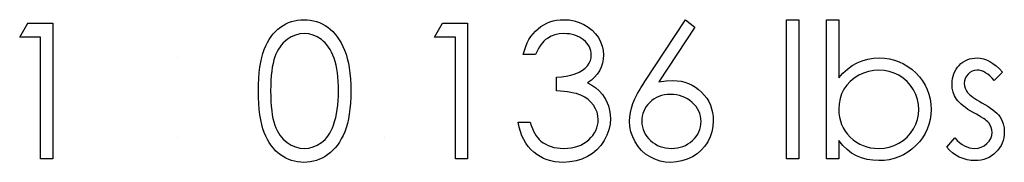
# Model space of a CAD drawing. Header units: inches. Extents: x -122 to 123, y -201 to 75.
# Tile 183 of 191: x 2.31 to 3.216, y 65.344 to 65.476. Entities that reach past the tile are written whole.
import ezdxf

# ---------------------------------------------------------------- set-up
doc = ezdxf.new("R2010")
doc.units = ezdxf.units.IN
doc.header["$MEASUREMENT"] = 0

msp = doc.modelspace()

# ---------------------------------------------------------------- linework, layer by layer
at = {"color": 7, "linetype": 'Continuous', "flags": 128}
for points in [[(2.5296, 65.40997), (2.52968, 65.41598), (2.52993, 65.42164), (2.53035, 65.42697), (2.53093, 65.43193), (2.53166, 65.43654), (2.53258, 65.44079), (2.53366, 65.4447), (2.53489, 65.44826), (2.53626, 65.45154), (2.53779, 65.45462), (2.53947, 65.45747), (2.54127, 65.46015), (2.5432, 65.4626), (2.54525, 65.46486), (2.54746, 65.46689), (2.54981, 65.46874), (2.55226, 65.47037), (2.55479, 65.47179), (2.55737, 65.473), (2.56005, 65.47397), (2.56278, 65.47475), (2.56559, 65.4753), (2.56844, 65.47562), (2.57139, 65.47572), (2.57139, 65.47572), (2.57437, 65.47562), (2.5773, 65.4753), (2.58013, 65.47475), (2.58291, 65.47397), (2.58562, 65.473), (2.58825, 65.47179), (2.59083, 65.47037), (2.5933, 65.46871), (2.59568, 65.46686), (2.59796, 65.46476), (2.60009, 65.46245), (2.60209, 65.45995), (2.60397, 65.4572), (2.60572, 65.45424), (2.60733, 65.45106), (2.60883, 65.44766), (2.61016, 65.444), (2.61133, 65.44004), (2.61231, 65.43579), (2.61311, 65.43123), (2.61374, 65.42637), (2.61419, 65.42119), (2.61444, 65.41573), (2.61454, 65.40997), (2.61454, 65.40997), (2.61444, 65.40424), (2.61419, 65.3988), (2.61374, 65.39364), (2.61314, 65.38881), (2.61233, 65.38428), (2.61136, 65.38005), (2.61023, 65.37609), (2.6089, 65.37246), (2.60743, 65.36908), (2.60582, 65.36592), (2.6041, 65.36297), (2.60222, 65.36022), (2.60022, 65.35769), (2.59806, 65.35538), (2.59578, 65.35328), (2.59338, 65.3514), (2.59088, 65.34975), (2.5883, 65.3483), (2.58564, 65.34709), (2.58294, 65.34609), (2.58016, 65.34532), (2.5773, 65.34477), (2.57437, 65.34441), (2.57139, 65.34431), (2.57139, 65.34431), (2.56844, 65.34441), (2.56559, 65.34474), (2.56278, 65.34529), (2.56008, 65.34604), (2.55742, 65.34699), (2.55484, 65.3482), (2.55234, 65.3496), (2.54991, 65.3512), (2.54758, 65.35303), (2.54538, 65.35506), (2.54332, 65.35731), (2.5414, 65.35979), (2.53959, 65.36244), (2.53792, 65.36532), (2.53636, 65.36843), (2.53496, 65.37173), (2.53371, 65.37531), (2.53261, 65.37925), (2.53171, 65.38353), (2.53095, 65.38813), (2.53035, 65.39307), (2.52993, 65.39838), (2.52968, 65.40401), (2.5296, 65.40997)], [(2.78441, 65.44367), (2.77319, 65.44367), (2.77319, 65.44367), (2.77417, 65.44743), (2.77537, 65.45094), (2.77675, 65.45424), (2.77835, 65.45732), (2.78013, 65.46018), (2.78213, 65.4628), (2.78434, 65.46523), (2.78674, 65.46741), (2.78929, 65.46936), (2.79197, 65.47104), (2.79475, 65.47247), (2.79766, 65.47365), (2.80069, 65.47455), (2.80382, 65.4752), (2.80705, 65.4756), (2.8104, 65.47572), (2.8104, 65.47572), (2.81528, 65.47545), (2.81999, 65.4746), (2.82452, 65.4732), (2.82891, 65.47124), (2.83296, 65.46881), (2.83652, 65.46598), (2.8396, 65.46275), (2.8422, 65.45915), (2.84426, 65.45529), (2.84573, 65.45136), (2.84661, 65.44735), (2.84691, 65.44325), (2.84691, 65.44325), (2.84668, 65.43929), (2.84601, 65.43556), (2.84486, 65.43203), (2.84325, 65.4287), (2.8412, 65.42559), (2.8387, 65.42269), (2.83574, 65.42001), (2.83231, 65.41753), (2.83231, 65.41753), (2.83624, 65.4155), (2.83982, 65.41305), (2.84303, 65.41017), (2.84586, 65.40686), (2.84586, 65.40686), (2.84761, 65.40436), (2.84911, 65.40176), (2.85042, 65.3991), (2.85147, 65.39635), (2.85227, 65.39354), (2.85284, 65.39066), (2.8532, 65.38768), (2.85332, 65.38465), (2.85332, 65.38465), (2.85297, 65.37942), (2.85189, 65.37431), (2.85012, 65.3693), (2.84761, 65.36445), (2.84451, 65.35991), (2.8409, 65.35593), (2.83674, 65.35248), (2.83209, 65.34957), (2.82703, 65.34727), (2.82167, 65.34564), (2.81601, 65.34464), (2.81008, 65.34431), (2.81008, 65.34431), (2.80607, 65.34446), (2.80221, 65.34489), (2.79853, 65.34564), (2.79503, 65.34667), (2.7917, 65.34797), (2.78854, 65.34957), (2.78554, 65.35148), (2.78271, 65.35368), (2.78008, 65.35616), (2.7777, 65.35891), (2.77555, 65.36194), (2.77364, 65.36525), (2.77197, 65.3688), (2.77054, 65.37266), (2.76934, 65.37677), (2.76838, 65.38117), (2.76838, 65.38117), (2.7796, 65.38117), (2.7796, 65.38117), (2.7805, 65.37829), (2.78148, 65.37561), (2.78258, 65.37314), (2.78376, 65.37088), (2.78501, 65.36883), (2.78639, 65.36698), (2.78784, 65.36532), (2.78939, 65.3639), (2.78939, 65.3639), (2.79152, 65.36232), (2.79378, 65.36094), (2.79618, 65.35976), (2.79871, 65.35884), (2.80139, 65.35809), (2.80422, 65.35756), (2.80717, 65.35724), (2.81028, 65.35714), (2.81028, 65.35714), (2.81378, 65.35726), (2.81711, 65.35764), (2.82027, 65.35824), (2.82325, 65.35911), (2.82603, 65.36022), (2.82866, 65.36159), (2.83108, 65.36319), (2.83336, 65.36505), (2.83542, 65.36708), (2.83719, 65.36918), (2.8387, 65.37136), (2.83992, 65.37364), (2.84088, 65.37599), (2.84155, 65.37844), (2.84198, 65.38097), (2.8421, 65.38358), (2.8421, 65.38358), (2.84183, 65.38706), (2.84103, 65.39044), (2.83967, 65.39369), (2.83777, 65.39682), (2.83542, 65.39973), (2.83271, 65.40226), (2.82961, 65.40439), (2.82615, 65.40614), (2.82422, 65.40689), (2.82202, 65.40757), (2.81959, 65.40814), (2.81689, 65.40867), (2.81396, 65.40912), (2.81078, 65.40949), (2.80732, 65.40979), (2.80364, 65.41002), (2.80364, 65.41002), (2.80364, 65.42284), (2.80364, 65.42284), (2.80827, 65.42302), (2.81268, 65.42359), (2.81689, 65.42449), (2.82087, 65.4258), (2.8245, 65.42737), (2.82758, 65.42915), (2.83013, 65.43113), (2.83216, 65.43331), (2.83371, 65.43566), (2.83482, 65.43809), (2.83547, 65.44064), (2.83569, 65.4433), (2.83569, 65.4433), (2.83559, 65.44525), (2.83524, 65.44715), (2.83469, 65.44896), (2.83391, 65.45073), (2.83291, 65.45241), (2.83169, 65.45404), (2.83023, 65.45559), (2.82856, 65.45707), (2.82673, 65.45845), (2.82477, 65.45962), (2.8227, 65.46063), (2.82049, 65.46145), (2.81819, 65.46208), (2.81576, 65.46253), (2.81321, 65.4628), (2.81055, 65.4629), (2.81055, 65.4629), (2.8063, 65.46263), (2.80231, 65.4618), (2.79866, 65.46045), (2.79528, 65.45852), (2.7937, 65.45732), (2.7922, 65.45594), (2.79075, 65.45439), (2.78937, 65.45261), (2.78802, 65.45066), (2.78676, 65.44853), (2.78556, 65.4462), (2.78441, 65.44367)], [(2.92223, 65.47572), (2.93087, 65.46894), (2.93087, 65.46894), (2.89784, 65.41843), (2.89784, 65.41843), (2.90445, 65.41933), (2.91079, 65.41964), (2.91079, 65.41964), (2.91459, 65.41946), (2.91825, 65.41896), (2.92176, 65.41813), (2.92511, 65.41696), (2.92832, 65.41545), (2.9314, 65.41363), (2.9343, 65.41145), (2.93708, 65.40894), (2.93961, 65.40619), (2.94181, 65.40328), (2.94367, 65.40023), (2.94517, 65.39702), (2.94634, 65.39364), (2.9472, 65.39011), (2.9477, 65.38643), (2.94787, 65.3826), (2.94787, 65.3826), (2.94757, 65.37737), (2.94662, 65.37238), (2.94507, 65.36768), (2.94286, 65.36319), (2.94011, 65.35909), (2.9368, 65.35543), (2.933, 65.3522), (2.92864, 65.34942), (2.92396, 65.34719), (2.91908, 65.34559), (2.91404, 65.34464), (2.90881, 65.34431), (2.90881, 65.34431), (2.90378, 65.34462), (2.89892, 65.34554), (2.89424, 65.34709), (2.88975, 65.34925), (2.8856, 65.35198), (2.88192, 65.35521), (2.87869, 65.35894), (2.87596, 65.36317), (2.87378, 65.36775), (2.8722, 65.37246), (2.87127, 65.37734), (2.87095, 65.38238), (2.87095, 65.38238), (2.87115, 65.38623), (2.87173, 65.39021), (2.87268, 65.39427), (2.874, 65.39843), (2.87486, 65.40058), (2.87583, 65.40286), (2.87698, 65.40521), (2.87826, 65.40769), (2.87971, 65.4103), (2.88129, 65.41297), (2.88304, 65.41578), (2.88492, 65.41868), (2.88492, 65.41868), (2.92223, 65.47572)], [(3.01518, 65.47572), (3.0264, 65.47572), (3.0264, 65.47572), (3.0264, 65.34752), (3.0264, 65.34752), (3.01518, 65.34752), (3.01518, 65.34752), (3.01518, 65.47572)], [(3.05204, 65.34752), (3.05204, 65.47572), (3.05204, 65.47572), (3.06326, 65.47572), (3.06326, 65.47572), (3.06326, 65.42229), (3.06326, 65.42229), (3.06714, 65.42657), (3.07122, 65.43025), (3.07555, 65.43338), (3.08008, 65.43594), (3.08487, 65.43791), (3.08985, 65.43934), (3.09508, 65.44019), (3.10052, 65.44047), (3.10052, 65.44047), (3.10535, 65.44024), (3.11003, 65.43959), (3.11451, 65.43852), (3.11882, 65.43701), (3.12293, 65.43506), (3.12688, 65.43268), (3.13064, 65.42988), (3.13422, 65.42662), (3.1375, 65.42307), (3.14033, 65.41933), (3.14273, 65.4154), (3.14471, 65.4113), (3.14624, 65.40702), (3.14732, 65.40253), (3.14797, 65.39788), (3.14819, 65.39302), (3.14819, 65.39302), (3.14797, 65.38823), (3.14732, 65.38363), (3.14621, 65.3792), (3.14466, 65.37494), (3.14268, 65.37086), (3.14025, 65.36698), (3.1374, 65.36324), (3.13409, 65.35971), (3.13049, 65.35648), (3.12668, 65.35368), (3.12273, 65.3513), (3.11857, 65.34937), (3.11424, 65.34785), (3.10973, 65.34677), (3.10502, 65.34614), (3.10017, 65.34592), (3.10017, 65.34592), (3.09461, 65.34619), (3.08932, 65.34702), (3.08432, 65.34842), (3.07956, 65.35035), (3.07508, 65.3529), (3.07087, 65.35608), (3.06694, 65.35994), (3.06326, 65.36442), (3.06326, 65.36442), (3.06326, 65.34752), (3.06326, 65.34752), (3.05204, 65.34752)], [(2.31738, 65.47252), (2.3405, 65.47252), (2.3405, 65.47252), (2.3405, 65.34752), (2.3405, 65.34752), (2.32928, 65.34752), (2.32928, 65.34752), (2.32928, 65.4597), (2.32928, 65.4597), (2.31005, 65.4597), (2.31005, 65.4597), (2.31739, 65.47252)], [(2.6988, 65.47252), (2.72191, 65.47252), (2.72191, 65.47252), (2.72191, 65.34752), (2.72191, 65.34752), (2.71069, 65.34752), (2.71069, 65.34752), (2.71069, 65.4597), (2.71069, 65.4597), (2.69146, 65.4597), (2.69146, 65.4597), (2.6988, 65.47252)], [(2.54082, 65.41002), (2.54087, 65.40501), (2.54107, 65.4003), (2.54137, 65.3959), (2.54177, 65.39184), (2.54232, 65.38808), (2.54297, 65.38463), (2.54375, 65.3815), (2.54465, 65.37869), (2.54568, 65.37612), (2.54681, 65.37371), (2.54803, 65.37146), (2.54938, 65.36938), (2.55086, 65.36745), (2.55244, 65.36567), (2.55414, 65.36407), (2.55594, 65.36262), (2.55975, 65.36022), (2.56366, 65.35851), (2.56766, 65.35749), (2.57177, 65.35714), (2.57177, 65.35714), (2.5759, 65.35746), (2.57991, 65.35849), (2.58376, 65.36014), (2.5875, 65.36249), (2.58927, 65.36392), (2.59093, 65.3655), (2.59248, 65.36728), (2.59393, 65.3692), (2.59526, 65.37128), (2.59648, 65.37356), (2.59759, 65.37599), (2.59859, 65.37859), (2.59859, 65.37859), (2.59969, 65.38195), (2.60067, 65.38546), (2.60147, 65.38914), (2.60214, 65.39297), (2.60264, 65.39697), (2.60302, 65.40116), (2.60325, 65.40551), (2.60332, 65.41002), (2.60332, 65.41002), (2.60325, 65.41453), (2.60307, 65.41883), (2.60272, 65.42292), (2.60227, 65.4268), (2.60167, 65.43048), (2.60097, 65.43393), (2.60009, 65.43719), (2.59911, 65.44024), (2.59801, 65.4431), (2.59681, 65.44573), (2.59551, 65.44818), (2.59411, 65.45043), (2.5926, 65.45249), (2.59098, 65.45434), (2.58927, 65.45599), (2.58747, 65.45745), (2.58369, 65.45982), (2.57983, 65.46155), (2.57585, 65.46255), (2.57177, 65.4629), (2.57177, 65.4629), (2.56764, 65.46255), (2.56361, 65.46155), (2.55973, 65.45982), (2.55594, 65.45745), (2.55414, 65.45602), (2.55246, 65.45442), (2.55089, 65.45264), (2.54943, 65.45071), (2.54808, 65.44863), (2.54683, 65.44638), (2.5457, 65.44397), (2.54468, 65.4414), (2.54378, 65.43859), (2.543, 65.43546), (2.54232, 65.43203), (2.5418, 65.42825), (2.54137, 65.42417), (2.54107, 65.41979), (2.54087, 65.41505), (2.54082, 65.41002)], [(3.21389, 65.42747), (3.20629, 65.41964), (3.20629, 65.41964), (3.20428, 65.42189), (3.20228, 65.42384), (3.20028, 65.42549), (3.19832, 65.42685), (3.19634, 65.4279), (3.19439, 65.42865), (3.19244, 65.4291), (3.19051, 65.42925), (3.19051, 65.42925), (3.18816, 65.42903), (3.18598, 65.42832), (3.18395, 65.42717), (3.18212, 65.42554), (3.18059, 65.42362), (3.17952, 65.42156), (3.17887, 65.41933), (3.17864, 65.41696), (3.17864, 65.41696), (3.17884, 65.4148), (3.17942, 65.41272), (3.18039, 65.41067), (3.18175, 65.40867), (3.18175, 65.40867), (3.18262, 65.40764), (3.18372, 65.40659), (3.18503, 65.40546), (3.18655, 65.40431), (3.18831, 65.40311), (3.19026, 65.40188), (3.19241, 65.40058), (3.19479, 65.39925), (3.19479, 65.39925), (3.1977, 65.3976), (3.20035, 65.39597), (3.20278, 65.39434), (3.20496, 65.39274), (3.20689, 65.39114), (3.20859, 65.38956), (3.21004, 65.38798), (3.21124, 65.38643), (3.21124, 65.38643), (3.2131, 65.3832), (3.21445, 65.37977), (3.21522, 65.37614), (3.2155, 65.37231), (3.2155, 65.37231), (3.21537, 65.36961), (3.21502, 65.367), (3.21442, 65.3645), (3.2136, 65.36212), (3.2125, 65.35981), (3.21119, 65.35764), (3.20964, 65.35556), (3.20784, 65.35358), (3.20586, 65.35178), (3.20378, 65.35022), (3.20158, 65.34892), (3.19925, 65.34785), (3.1968, 65.34699), (3.19422, 65.34639), (3.19154, 65.34604), (3.18873, 65.34592), (3.18873, 65.34592), (3.18495, 65.34612), (3.18127, 65.34674), (3.17766, 65.34777), (3.17413, 65.3492), (3.1708, 65.351), (3.16777, 65.35313), (3.16504, 65.35556), (3.16262, 65.35829), (3.16262, 65.35829), (3.17005, 65.36675), (3.17005, 65.36675), (3.17221, 65.3645), (3.17438, 65.36254), (3.17661, 65.36089), (3.17884, 65.35954), (3.18112, 65.35849), (3.18345, 65.35774), (3.18578, 65.35729), (3.18816, 65.35714), (3.18816, 65.35714), (3.19139, 65.35741), (3.19437, 65.35824), (3.1971, 65.35959), (3.19957, 65.36152), (3.20163, 65.3638), (3.20311, 65.3663), (3.20398, 65.36895), (3.20428, 65.37183), (3.20428, 65.37183), (3.20408, 65.37421), (3.20351, 65.37647), (3.20255, 65.37857), (3.2012, 65.38055), (3.2012, 65.38055), (3.20033, 65.3815), (3.1992, 65.38253), (3.19782, 65.38363), (3.19622, 65.38478), (3.19437, 65.38598), (3.19226, 65.38723), (3.18993, 65.38856), (3.18736, 65.38996), (3.18736, 65.38996), (3.18458, 65.39154), (3.18202, 65.39312), (3.17972, 65.3947), (3.17761, 65.39625), (3.17576, 65.3978), (3.17416, 65.39935), (3.17276, 65.40091), (3.1716, 65.40243), (3.1716, 65.40243), (3.16978, 65.40561), (3.16847, 65.40904), (3.16767, 65.41265), (3.16742, 65.41651), (3.16742, 65.41651), (3.16752, 65.41903), (3.16782, 65.42144), (3.16835, 65.42374), (3.16905, 65.42595), (3.16998, 65.42802), (3.1711, 65.43), (3.17243, 65.43188), (3.17396, 65.43363), (3.17566, 65.43524), (3.17746, 65.43661), (3.17937, 65.43779), (3.18137, 65.43877), (3.1835, 65.43952), (3.18573, 65.44004), (3.18806, 65.44037), (3.19051, 65.44047), (3.19051, 65.44047), (3.19341, 65.44027), (3.19632, 65.43967), (3.19925, 65.43864), (3.20218, 65.43721), (3.20508, 65.43539), (3.20801, 65.43316), (3.21097, 65.43053), (3.2139, 65.42747)], [(3.10006, 65.35714), (3.10497, 65.35744), (3.10968, 65.35831), (3.11419, 65.35979), (3.11852, 65.36184), (3.12253, 65.36442), (3.12611, 65.3675), (3.12926, 65.37103), (3.13197, 65.37504), (3.13417, 65.37935), (3.13572, 65.3838), (3.13667, 65.38834), (3.13697, 65.39302), (3.13697, 65.39302), (3.13665, 65.3977), (3.13572, 65.40228), (3.13412, 65.40674), (3.13192, 65.4111), (3.12919, 65.41515), (3.12603, 65.41873), (3.12243, 65.42184), (3.11839, 65.42447), (3.11409, 65.42657), (3.10961, 65.42805), (3.105, 65.42895), (3.10024, 65.42925), (3.10024, 65.42925), (3.09538, 65.42895), (3.09068, 65.42805), (3.08607, 65.42657), (3.08159, 65.42447), (3.07743, 65.42186), (3.07377, 65.41886), (3.07062, 65.41543), (3.06799, 65.41157), (3.06591, 65.40739), (3.06443, 65.40298), (3.06356, 65.3983), (3.06326, 65.39337), (3.06326, 65.39337), (3.06343, 65.38959), (3.06393, 65.38596), (3.06476, 65.38248), (3.06591, 65.37917), (3.06741, 65.37602), (3.06924, 65.37301), (3.07139, 65.37018), (3.07387, 65.3675), (3.0766, 65.36507), (3.07951, 65.36297), (3.08254, 65.36119), (3.08574, 65.35974), (3.0891, 65.35859), (3.0926, 65.35779), (3.09626, 65.35729), (3.10007, 65.35714)], [(2.90843, 65.40681), (2.90558, 65.40669), (2.90287, 65.40636), (2.9003, 65.40579), (2.89784, 65.40501), (2.89554, 65.40399), (2.89338, 65.40273), (2.89136, 65.40126), (2.88945, 65.39955), (2.88775, 65.3977), (2.88627, 65.39572), (2.88502, 65.39367), (2.88399, 65.39152), (2.88319, 65.38926), (2.88262, 65.38691), (2.88229, 65.38448), (2.88217, 65.38192), (2.88217, 65.38192), (2.88229, 65.3794), (2.88267, 65.37699), (2.88329, 65.37464), (2.88417, 65.37241), (2.88527, 65.37026), (2.88665, 65.36823), (2.88825, 65.36625), (2.89013, 65.3644), (2.89218, 65.36269), (2.89434, 65.36122), (2.89659, 65.35996), (2.89894, 65.35896), (2.9014, 65.35816), (2.90398, 65.35759), (2.90663, 65.35726), (2.90941, 65.35714), (2.90941, 65.35714), (2.91219, 65.35726), (2.91484, 65.35759), (2.91742, 65.35816), (2.91988, 65.35896), (2.92223, 65.35996), (2.92448, 65.36122), (2.92661, 65.36269), (2.92867, 65.3644), (2.93054, 65.36625), (2.93217, 65.36823), (2.93352, 65.37026), (2.93465, 65.37241), (2.93553, 65.37464), (2.93615, 65.37699), (2.93653, 65.3794), (2.93665, 65.38192), (2.93665, 65.38192), (2.93653, 65.38448), (2.93613, 65.38691), (2.9355, 65.38926), (2.9346, 65.39152), (2.93342, 65.39367), (2.932, 65.39572), (2.93032, 65.3977), (2.92839, 65.39955), (2.92626, 65.40126), (2.92403, 65.40273), (2.9217, 65.40399), (2.91928, 65.40501), (2.91672, 65.40579), (2.91407, 65.40636), (2.91131, 65.40669), (2.90843, 65.40681)]]:
    msp.add_lwpolyline(points, dxfattribs=at)
at = {"color": 7, "linetype": 'Continuous'}
for centre, start, end in [((2.45508, 65.43005), 89.99053, 90.00947), ((2.45508, 65.35633), 89.99053, 90.00947), ((2.64579, 65.35633), 89.99486, 90.00514)]:
    msp.add_arc(centre, 0.01042, start, end, dxfattribs=at)

doc.saveas('drawing.dxf')
